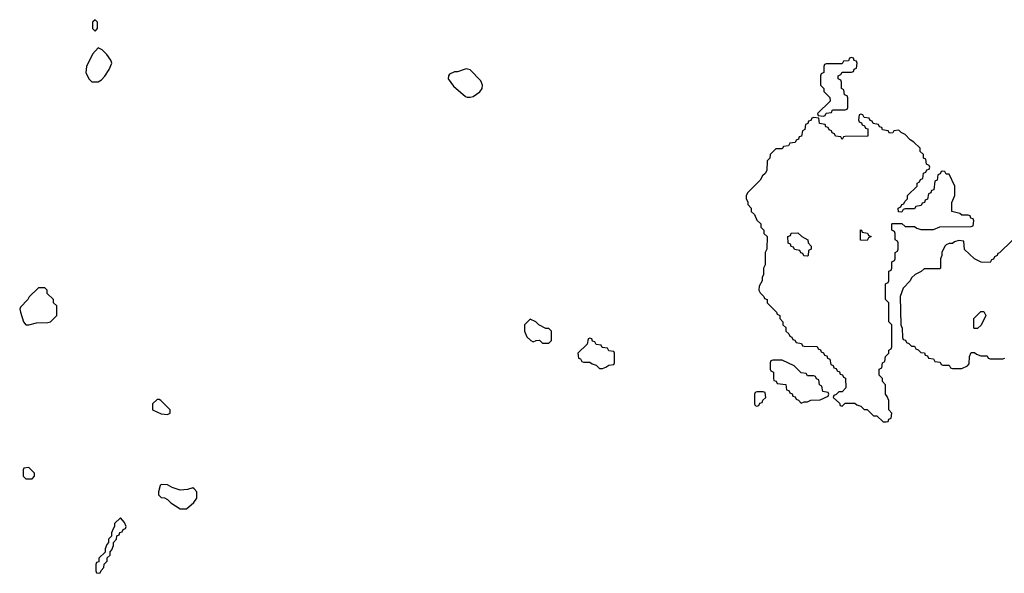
# Model space of a CAD drawing. Header units: inches. Extents: x 2769379 to 2883802, y 684208 to 828654.
# Tile 86 of 256: x 2820011 to 2826259, y 732594 to 736106. Entities that reach past the tile are written whole.
import ezdxf

# ---------------------------------------------------------------- set-up
doc = ezdxf.new("R2010")
doc.units = ezdxf.units.IN
doc.header["$MEASUREMENT"] = 0
doc.layers.add('C8723', color=7, linetype='Continuous')

msp = doc.modelspace()

# ---------------------------------------------------------------- linework, layer by layer
at = {"layer": 'C8723', "color": 2, "elevation": 2}
for points in [[(2820490, 736106), (2820474, 736090), (2820474, 736050), (2820490, 736034), (2820506, 736050), (2820506, 736090)], [(2820510, 735928), (2820473.7, 735886.3), (2820436, 735810), (2820431.1, 735771.1), (2820451.1, 735731.1), (2820470, 735712), (2820510, 735711.3), (2820530, 735724.7), (2820552.5, 735747.5), (2820579, 735790), (2820595.3, 735830), (2820589, 735850), (2820565.2, 735885.2), (2820534.6, 735914.6)], [(2825290, 735866), (2825278, 735862), (2825270, 735846), (2825238, 735842), (2825230, 735826), (2825130, 735826), (2825118, 735822), (2825114, 735810), (2825114, 735770), (2825098, 735762), (2825094, 735750), (2825094, 735690), (2825114, 735670), (2825114, 735650), (2825152.7, 735612.7), (2825154, 735590), (2825074, 735510), (2825078, 735498), (2825110, 735494), (2825122, 735498), (2825130, 735514), (2825162, 735518), (2825170, 735534), (2825250, 735534), (2825262, 735538), (2825266, 735550), (2825266, 735610), (2825262, 735622), (2825246, 735630), (2825242, 735662), (2825226, 735670), (2825226, 735710), (2825222, 735722), (2825206, 735730), (2825206, 735750), (2825222, 735758), (2825230, 735774), (2825290, 735774), (2825302, 735778), (2825307.3, 735792.7), (2825322, 735798), (2825326, 735830), (2825322, 735842), (2825307.3, 735847.3), (2825302, 735862)], [(2822845.4, 735794.6), (2822790, 735775.3), (2822770, 735775.3), (2822739.6, 735760.4), (2822732, 735750), (2822731.3, 735730), (2822765.2, 735685.2), (2822839.8, 735619.8), (2822850, 735614.8), (2822870, 735614), (2822890, 735619.1), (2822931.8, 735648.2), (2822946, 735670), (2822949.2, 735690), (2822938.6, 735718.6), (2822870, 735788.7)], [(2825350, 735506), (2825338, 735502), (2825334, 735470), (2825338, 735458), (2825352.7, 735452.7), (2825358, 735438), (2825372.7, 735432.7), (2825378, 735418), (2825392.7, 735412.7), (2825392.7, 735367.3), (2825250, 735366), (2825238, 735362), (2825230, 735346), (2825222, 735362), (2825187.3, 735367.3), (2825182, 735382), (2825167.3, 735387.3), (2825162, 735402), (2825147.3, 735407.3), (2825142, 735422), (2825127.3, 735427.3), (2825122, 735442), (2825087.3, 735447.3), (2825082, 735482), (2825050, 735486), (2825038, 735482), (2825032.7, 735467.3), (2825018, 735462), (2825012.7, 735447.3), (2824998, 735442), (2824994, 735410), (2824978, 735402), (2824972.7, 735367.3), (2824958, 735362), (2824952.7, 735347.3), (2824938, 735342), (2824932.7, 735327.3), (2824898, 735322), (2824890, 735306), (2824858, 735302), (2824850, 735286), (2824810, 735286), (2824774, 735250), (2824771.6, 735228.4), (2824754, 735210), (2824752, 735150), (2824742, 735130), (2824725.4, 735114.6), (2824711.1, 735088.9), (2824632, 735010), (2824622, 734990), (2824622, 734970), (2824631.6, 734951.6), (2824632.7, 734932.7), (2824654, 734910), (2824654, 734890), (2824674, 734870), (2824690, 734834), (2824714, 734810), (2824714, 734790), (2824734, 734770), (2824734, 734750), (2824754, 734730), (2824752, 734650), (2824742, 734630), (2824742, 734550), (2824732, 734530), (2824732, 734490), (2824722, 734470), (2824722, 734450), (2824703.6, 734416.4), (2824702, 734390), (2824710, 734374), (2824734, 734350), (2824738, 734338), (2824754, 734330), (2824754, 734310), (2824814, 734250), (2824818, 734238), (2824834, 734230), (2824834, 734210), (2824854, 734190), (2824854, 734170), (2824872.7, 734152.7), (2824874, 734130), (2824892.7, 734112.7), (2824898, 734098), (2824912, 734092), (2824918, 734078), (2824930, 734074), (2824938, 734058), (2824972.7, 734052.7), (2824978, 734038), (2824990, 734034), (2825072.7, 734032.7), (2825078, 734018), (2825092.7, 734012.7), (2825098, 733998), (2825112.7, 733992.7), (2825118, 733978), (2825132.7, 733972.7), (2825138, 733958), (2825152.7, 733952.7), (2825158, 733918), (2825172.7, 733912.7), (2825178, 733898), (2825192.7, 733892.7), (2825198, 733878), (2825212.7, 733872.7), (2825218, 733858), (2825232.7, 733852.7), (2825238, 733838), (2825252.7, 733832.7), (2825254, 733770), (2825230, 733746), (2825210, 733746), (2825192.7, 733727.3), (2825178, 733722), (2825174, 733710), (2825212.7, 733672.7), (2825218, 733658), (2825230, 733654), (2825250, 733674), (2825310, 733674), (2825323.6, 733663.6), (2825350, 733654), (2825370, 733634), (2825390, 733634), (2825430, 733594), (2825450, 733594), (2825490, 733554), (2825510, 733554), (2825522, 733558), (2825527.3, 733572.7), (2825542, 733578), (2825546, 733610), (2825526, 733630), (2825526, 733690), (2825516.4, 733716.4), (2825506, 733730), (2825506, 733790), (2825486, 733810), (2825486, 733830), (2825466, 733850), (2825466, 733890), (2825482, 733898), (2825486, 733930), (2825502, 733938), (2825506, 733970), (2825526, 733990), (2825526, 734010), (2825542, 734018), (2825546, 734030), (2825546, 734170), (2825526, 734190), (2825526, 734310), (2825506, 734330), (2825506, 734430), (2825522, 734438), (2825526, 734450), (2825526, 734510), (2825542, 734518), (2825546, 734530), (2825546, 734570), (2825562, 734578), (2825566, 734590), (2825566, 734630), (2825582, 734638), (2825586, 734650), (2825586, 734690), (2825582, 734702), (2825566, 734710), (2825566, 734750), (2825562, 734762), (2825546, 734770), (2825546, 734810), (2825550, 734814), (2825610, 734814), (2825630, 734794), (2825690, 734794), (2825703.6, 734783.6), (2825730, 734774), (2825810, 734774), (2825850, 734792), (2826050, 734794), (2826062, 734798), (2826066, 734830), (2826062, 734842), (2826047.3, 734847.3), (2826042, 734862), (2826030, 734866), (2825990, 734866), (2825976.4, 734876.4), (2825926, 734890), (2825927.3, 734947.3), (2825946, 734990), (2825946, 735050), (2825910, 735126), (2825890, 735126), (2825882, 735142), (2825870, 735146), (2825858, 735142), (2825852.7, 735127.3), (2825838, 735122), (2825832.7, 735087.3), (2825818, 735082), (2825812.7, 735027.3), (2825798, 735022), (2825792.7, 735007.3), (2825778, 735002), (2825772.7, 734967.3), (2825758, 734962), (2825752.7, 734947.3), (2825738, 734942), (2825732.7, 734927.3), (2825698, 734922), (2825690, 734906), (2825630, 734906), (2825618, 734902), (2825610, 734886), (2825587.3, 734887.3), (2825586, 734910), (2825602, 734918), (2825610, 734934), (2825622, 734938), (2825627.3, 734952.7), (2825646, 734970), (2825646, 734990), (2825706, 735050), (2825706, 735070), (2825722, 735078), (2825727.3, 735092.7), (2825742, 735098), (2825747.3, 735132.7), (2825762, 735138), (2825767.3, 735152.7), (2825782, 735158), (2825786, 735170), (2825782, 735182), (2825766, 735190), (2825762, 735222), (2825747.3, 735227.3), (2825746, 735250), (2825726, 735270), (2825726, 735290), (2825686, 735330), (2825663.1, 735343.1), (2825630, 735378), (2825606, 735390), (2825590, 735406), (2825558, 735402), (2825552.7, 735387.3), (2825530, 735386), (2825522, 735402), (2825487.3, 735407.3), (2825482, 735422), (2825467.3, 735427.3), (2825462, 735442), (2825427.3, 735447.3), (2825422, 735462), (2825407.3, 735467.3), (2825402, 735482), (2825370, 735486), (2825362, 735502)], [(2825010, 734606), (2824987.3, 734607.3), (2824982, 734622), (2824967.3, 734627.3), (2824962, 734642), (2824927.3, 734647.3), (2824922, 734662), (2824907.3, 734667.3), (2824902, 734682), (2824887.3, 734687.3), (2824886, 734730), (2824902, 734738), (2824907.3, 734752.7), (2824950, 734754), (2824974, 734730), (2825012, 734710), (2825014, 734690), (2825034, 734670), (2825034, 734650), (2825018, 734642), (2825014, 734610)], [(2825390, 734706), (2825347.3, 734707.3), (2825347.3, 734772.7), (2825354, 734770), (2825358, 734758), (2825391.3, 734751.3), (2825398, 734738), (2825414, 734730), (2825398, 734722)], [(2820170, 734406), (2820130, 734406), (2820071.6, 734348.4), (2820062, 734330), (2820016.9, 734283.1), (2820011.3, 734270), (2820016, 734250), (2820036, 734190), (2820050, 734171.3), (2820070, 734171), (2820118, 734182), (2820190, 734184.7), (2820206, 734190), (2820246, 734230), (2820246, 734290), (2820226, 734310), (2820226, 734330), (2820186, 734370), (2820186, 734390)], [(2826070, 734146), (2826066, 734150), (2826066, 734210), (2826110, 734254), (2826130, 734254), (2826142, 734230), (2826111.6, 734168.4), (2826090, 734146)], [(2823250, 734206), (2823214, 734170), (2823214, 734130), (2823230, 734094), (2823254, 734070), (2823270, 734062), (2823288.4, 734071.6), (2823310, 734072), (2823330, 734054), (2823370, 734054), (2823386, 734070), (2823386, 734130), (2823370, 734146), (2823350, 734146), (2823306, 734170), (2823286, 734190)], [(2823630, 734086), (2823618, 734082), (2823612.7, 734047.3), (2823554, 733990), (2823558, 733958), (2823570, 733954), (2823578, 733938), (2823590, 733934), (2823630, 733934), (2823643.6, 733923.6), (2823670, 733914), (2823690, 733894), (2823710, 733894), (2823730, 733902), (2823750, 733914), (2823782, 733918), (2823786, 733930), (2823786, 733990), (2823782, 734002), (2823750, 734006), (2823742, 734022), (2823707.3, 734027.3), (2823702, 734042), (2823670, 734046), (2823662, 734062), (2823647.3, 734067.3), (2823642, 734082)], [(2824850, 733946), (2824790, 733946), (2824778, 733942), (2824774, 733930), (2824774, 733890), (2824778, 733878), (2824794, 733870), (2824794, 733830), (2824798, 733818), (2824812.7, 733812.7), (2824818, 733798), (2824872.7, 733792.7), (2824878, 733758), (2824892.7, 733752.7), (2824898, 733738), (2824912.7, 733732.7), (2824918, 733718), (2824932.7, 733712.7), (2824938, 733698), (2824952.7, 733692.7), (2824970, 733674), (2824990, 733682), (2825010, 733682), (2825032.7, 733692.7), (2825090, 733694), (2825142, 733718), (2825146, 733730), (2825142, 733742), (2825107.3, 733747.3), (2825102, 733782), (2825086, 733790), (2825082, 733822), (2825067.3, 733827.3), (2825062, 733842), (2825050, 733846), (2825010, 733846), (2825002, 733862), (2824970, 733866), (2824926, 733910)], [(2824730, 733746), (2824690, 733746), (2824678, 733742), (2824674, 733730), (2824674, 733670), (2824678, 733658), (2824690, 733654), (2824702, 733658), (2824707.3, 733672.7), (2824722, 733678), (2824727.3, 733692.7), (2824746, 733710), (2824742, 733742)], [(2820896.4, 733696.4), (2820883.6, 733696.4), (2820854, 733670), (2820854, 733630), (2820910, 733604.7), (2820950, 733602), (2820966, 733610), (2820966, 733630), (2820906, 733690)], [(2820070, 733266), (2820038, 733262), (2820034, 733250), (2820034, 733210), (2820050, 733194), (2820090, 733194), (2820106, 733210), (2820106, 733230)], [(2820910, 733158), (2820902, 733150), (2820892, 733110), (2820892.7, 733092.7), (2820910, 733074), (2820930, 733072), (2820950, 733062), (2820970, 733042), (2821030, 733002), (2821070, 733002), (2821116.5, 733043.5), (2821135.3, 733070), (2821135.3, 733110), (2821118, 733130), (2821110, 733135.3), (2821075.3, 733124.7), (2821030, 733121.2), (2820978, 733138), (2820950, 733155.3)], [(2820650, 732946), (2820614, 732910), (2820614, 732890), (2820603.6, 732876.4), (2820594, 732850), (2820594, 732830), (2820574, 732810), (2820574, 732790), (2820563.6, 732776.4), (2820554, 732750), (2820552.7, 732727.3), (2820514, 732690), (2820512.7, 732667.3), (2820498, 732662), (2820494, 732650), (2820494, 732610), (2820498, 732598), (2820510, 732594), (2820522, 732598), (2820527.3, 732612.7), (2820546, 732630), (2820547.3, 732652.7), (2820566, 732670), (2820567.3, 732692.7), (2820586, 732710), (2820586, 732730), (2820596.4, 732743.6), (2820606, 732770), (2820606, 732790), (2820626, 732810), (2820627.3, 732832.7), (2820642, 732838), (2820647.3, 732852.7), (2820662, 732858), (2820667.3, 732872.7), (2820682, 732878), (2820686, 732890), (2820676.4, 732916.4)]]:
    msp.add_lwpolyline(points, close=True, dxfattribs=at)
msp.add_lwpolyline([(2826310, 734706), (2826230, 734626), (2826218, 734622), (2826214, 734610), (2826198, 734602), (2826190, 734586), (2826178, 734582), (2826170, 734566), (2826112.7, 734567.3), (2826070, 734588), (2826007.3, 734647.3), (2826002, 734702), (2825970, 734706), (2825943.6, 734696.4), (2825930, 734686), (2825910, 734686), (2825890, 734678), (2825882, 734670), (2825862, 734630), (2825862, 734610), (2825854, 734590), (2825854, 734530), (2825850, 734526), (2825750, 734526), (2825731.6, 734508.4), (2825694, 734490), (2825671.6, 734468.4), (2825662, 734450), (2825616.9, 734403.1), (2825598, 734350), (2825602, 734170), (2825612, 734150), (2825614, 734090), (2825618, 734078), (2825632.7, 734072.7), (2825638, 734058), (2825652.7, 734052.7), (2825670, 734034), (2825690, 734034), (2825698, 734018), (2825712.7, 734012.7), (2825730, 733994), (2825752.7, 733992.7), (2825758, 733978), (2825772.7, 733972.7), (2825778, 733958), (2825810, 733954), (2825818, 733938), (2825852.7, 733932.7), (2825858, 733918), (2825870, 733914), (2825910, 733914), (2825918, 733898), (2825930, 733894), (2825990, 733894), (2826026, 733910), (2826036.4, 733923.6), (2826038, 733970), (2826050, 733994), (2826070, 733994), (2826083.6, 733983.6), (2826110, 733974), (2826150, 733974), (2826158, 733958), (2826170, 733954), (2826250, 733954), (2826262, 733958)], dxfattribs=at)

doc.saveas('drawing.dxf')
